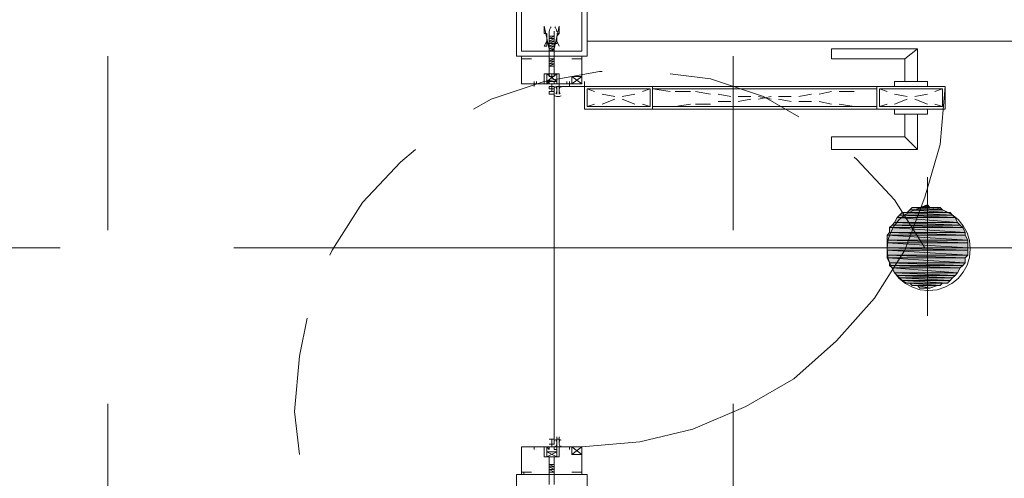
# Model space of a CAD drawing. Header units: millimetres. Extents: x 17 to 403, y 12 to 285.
# Tile 111 of 145: x 287.02 to 303.55, y 168.85 to 176.55. Entities that reach past the tile are written whole.
import ezdxf

# ---------------------------------------------------------------- set-up
doc = ezdxf.new("R2010")
doc.units = ezdxf.units.MM
doc.layers.add('FILL_FFFFFF', color=7, linetype='Continuous', true_color=0xffffff)
doc.layers.add('LINE_FFFFFF', color=7, linetype='Continuous', true_color=0xffffff)
doc.layers.add('LINE_000000', color=7, linetype='Continuous')

msp = doc.modelspace()

# ---------------------------------------------------------------- hatches: boundary and pattern name
at = {"layer": 'FILL_FFFFFF'}
h = msp.add_hatch(color=7, dxfattribs=at)
h.dxf.hatch_style = 1
h.paths.add_polyline_path([(302.26, 173.44), (302.302, 173.397), (302.133, 173.397), (302.26, 173.44)])
h = msp.add_hatch(color=7, dxfattribs=at)
h.dxf.hatch_style = 1
h.paths.add_polyline_path([(301.794, 173.27), (302.726, 173.228), (301.752, 173.228), (301.794, 173.27)])
h = msp.add_hatch(color=7, dxfattribs=at)
h.dxf.hatch_style = 1
h.paths.add_polyline_path([(301.837, 173.313), (302.683, 173.27), (301.794, 173.27), (301.837, 173.313)])
h = msp.add_hatch(color=7, dxfattribs=at)
h.dxf.hatch_style = 1
h.paths.add_polyline_path([(302.683, 173.27), (301.794, 173.27), (302.726, 173.228), (302.683, 173.27)])
h = msp.add_hatch(color=7, dxfattribs=at)
h.dxf.hatch_style = 1
h.paths.add_polyline_path([(301.921, 173.313), (302.641, 173.313), (301.837, 173.313), (301.921, 173.313)])
h = msp.add_hatch(color=7, dxfattribs=at)
h.dxf.hatch_style = 1
h.paths.add_polyline_path([(302.641, 173.313), (301.837, 173.313), (302.683, 173.27), (302.641, 173.313)])
h = msp.add_hatch(color=7, dxfattribs=at)
h.dxf.hatch_style = 1
h.paths.add_polyline_path([(301.964, 173.355), (302.599, 173.313), (301.921, 173.313), (301.964, 173.355)])
h = msp.add_hatch(color=7, dxfattribs=at)
h.dxf.hatch_style = 1
h.paths.add_polyline_path([(302.599, 173.313), (301.921, 173.313), (302.641, 173.313), (302.599, 173.313)])
h = msp.add_hatch(color=7, dxfattribs=at)
h.dxf.hatch_style = 1
h.paths.add_polyline_path([(302.006, 173.397), (302.514, 173.355), (301.964, 173.355), (302.006, 173.397)])
h = msp.add_hatch(color=7, dxfattribs=at)
h.dxf.hatch_style = 1
h.paths.add_polyline_path([(302.514, 173.355), (301.964, 173.355), (302.599, 173.313), (302.514, 173.355)])
h = msp.add_hatch(color=7, dxfattribs=at)
h.dxf.hatch_style = 1
h.paths.add_polyline_path([(302.091, 173.397), (302.472, 173.397), (302.006, 173.397), (302.091, 173.397)])
h = msp.add_hatch(color=7, dxfattribs=at)
h.dxf.hatch_style = 1
h.paths.add_polyline_path([(302.472, 173.397), (302.006, 173.397), (302.514, 173.355), (302.472, 173.397)])
h = msp.add_hatch(color=7, dxfattribs=at)
h.dxf.hatch_style = 1
h.paths.add_polyline_path([(302.133, 173.397), (302.429, 173.397), (302.091, 173.397), (302.133, 173.397)])
h = msp.add_hatch(color=7, dxfattribs=at)
h.dxf.hatch_style = 1
h.paths.add_polyline_path([(302.429, 173.397), (302.091, 173.397), (302.472, 173.397), (302.429, 173.397)])
h = msp.add_hatch(color=7, dxfattribs=at)
h.dxf.hatch_style = 1
h.paths.add_polyline_path([(302.302, 173.397), (302.133, 173.397), (302.429, 173.397), (302.302, 173.397)])
h = msp.add_hatch(color=7, dxfattribs=at)
h.dxf.hatch_style = 1
h.paths.add_polyline_path([(301.667, 173.101), (302.853, 173.059), (301.625, 173.059), (301.667, 173.101)])
h = msp.add_hatch(color=7, dxfattribs=at)
h.dxf.hatch_style = 1
h.paths.add_polyline_path([(301.71, 173.143), (302.81, 173.101), (301.667, 173.101), (301.71, 173.143)])
h = msp.add_hatch(color=7, dxfattribs=at)
h.dxf.hatch_style = 1
h.paths.add_polyline_path([(302.81, 173.101), (301.667, 173.101), (302.853, 173.059), (302.81, 173.101)])
h = msp.add_hatch(color=7, dxfattribs=at)
h.dxf.hatch_style = 1
h.paths.add_polyline_path([(301.752, 173.228), (302.768, 173.143), (301.71, 173.143), (301.752, 173.228)])
h = msp.add_hatch(color=7, dxfattribs=at)
h.dxf.hatch_style = 1
h.paths.add_polyline_path([(302.768, 173.143), (301.71, 173.143), (302.81, 173.101), (302.768, 173.143)])
h = msp.add_hatch(color=7, dxfattribs=at)
h.dxf.hatch_style = 1
h.paths.add_polyline_path([(302.726, 173.228), (301.752, 173.228), (302.768, 173.143), (302.726, 173.228)])
h = msp.add_hatch(color=7, dxfattribs=at)
h.dxf.hatch_style = 1
h.paths.add_polyline_path([(301.625, 172.974), (302.895, 172.932), (301.583, 172.932), (301.625, 172.974)])
h = msp.add_hatch(color=7, dxfattribs=at)
h.dxf.hatch_style = 1
h.paths.add_polyline_path([(302.895, 172.932), (301.583, 172.932), (302.937, 172.847), (302.895, 172.932)])
h = msp.add_hatch(color=7, dxfattribs=at)
h.dxf.hatch_style = 1
h.paths.add_polyline_path([(301.583, 172.932), (302.937, 172.847), (301.583, 172.847), (301.583, 172.932)])
h = msp.add_hatch(color=7, dxfattribs=at)
h.dxf.hatch_style = 1
h.paths.add_polyline_path([(302.853, 173.059), (301.625, 173.059), (302.895, 172.974), (302.853, 173.059)])
h = msp.add_hatch(color=7, dxfattribs=at)
h.dxf.hatch_style = 1
h.paths.add_polyline_path([(301.625, 173.059), (302.895, 172.974), (301.625, 172.974), (301.625, 173.059)])
h = msp.add_hatch(color=7, dxfattribs=at)
h.dxf.hatch_style = 1
h.paths.add_polyline_path([(302.895, 172.974), (301.625, 172.974), (302.895, 172.932), (302.895, 172.974)])
h = msp.add_hatch(color=7, dxfattribs=at)
h.dxf.hatch_style = 1
h.paths.add_polyline_path([(302.937, 172.847), (301.583, 172.847), (302.937, 172.805), (302.937, 172.847)])
h = msp.add_hatch(color=7, dxfattribs=at)
h.dxf.hatch_style = 1
h.paths.add_polyline_path([(301.583, 172.847), (302.937, 172.805), (301.583, 172.805), (301.583, 172.847)])
h = msp.add_hatch(color=7, dxfattribs=at)
h.dxf.hatch_style = 1
h.paths.add_polyline_path([(302.937, 172.805), (301.583, 172.805), (302.937, 172.72), (302.937, 172.805)])
h = msp.add_hatch(color=7, dxfattribs=at)
h.dxf.hatch_style = 1
h.paths.add_polyline_path([(301.583, 172.805), (302.937, 172.72), (301.583, 172.72), (301.583, 172.805)])
h = msp.add_hatch(color=7, dxfattribs=at)
h.dxf.hatch_style = 1
h.paths.add_polyline_path([(302.937, 172.72), (301.583, 172.72), (302.937, 172.678), (302.937, 172.72)])
h = msp.add_hatch(color=7, dxfattribs=at)
h.dxf.hatch_style = 1
h.paths.add_polyline_path([(301.583, 172.72), (302.937, 172.678), (301.583, 172.678), (301.583, 172.72)])
h = msp.add_hatch(color=7, dxfattribs=at)
h.dxf.hatch_style = 1
h.paths.add_polyline_path([(302.937, 172.678), (301.583, 172.678), (302.937, 172.593), (302.937, 172.678)])
h = msp.add_hatch(color=7, dxfattribs=at)
h.dxf.hatch_style = 1
h.paths.add_polyline_path([(301.583, 172.678), (302.937, 172.593), (301.583, 172.593), (301.583, 172.678)])
h = msp.add_hatch(color=7, dxfattribs=at)
h.dxf.hatch_style = 1
h.paths.add_polyline_path([(302.937, 172.593), (301.583, 172.593), (302.895, 172.551), (302.937, 172.593)])
h = msp.add_hatch(color=7, dxfattribs=at)
h.dxf.hatch_style = 1
h.paths.add_polyline_path([(301.583, 172.593), (302.895, 172.551), (301.583, 172.551), (301.583, 172.593)])
h = msp.add_hatch(color=7, dxfattribs=at)
h.dxf.hatch_style = 1
h.paths.add_polyline_path([(302.895, 172.551), (301.583, 172.551), (302.895, 172.466), (302.895, 172.551)])
h = msp.add_hatch(color=7, dxfattribs=at)
h.dxf.hatch_style = 1
h.paths.add_polyline_path([(301.583, 172.551), (302.895, 172.466), (301.625, 172.466), (301.583, 172.551)])
h = msp.add_hatch(color=7, dxfattribs=at)
h.dxf.hatch_style = 1
h.paths.add_polyline_path([(302.895, 172.466), (301.625, 172.466), (302.853, 172.424), (302.895, 172.466)])
h = msp.add_hatch(color=7, dxfattribs=at)
h.dxf.hatch_style = 1
h.paths.add_polyline_path([(301.625, 172.466), (302.853, 172.424), (301.625, 172.424), (301.625, 172.466)])
h = msp.add_hatch(color=7, dxfattribs=at)
h.dxf.hatch_style = 1
h.paths.add_polyline_path([(302.853, 172.424), (301.625, 172.424), (302.81, 172.381), (302.853, 172.424)])
h = msp.add_hatch(color=7, dxfattribs=at)
h.dxf.hatch_style = 1
h.paths.add_polyline_path([(301.625, 172.424), (302.81, 172.381), (301.667, 172.381), (301.625, 172.424)])
h = msp.add_hatch(color=7, dxfattribs=at)
h.dxf.hatch_style = 1
h.paths.add_polyline_path([(302.81, 172.381), (301.667, 172.381), (302.768, 172.297), (302.81, 172.381)])
h = msp.add_hatch(color=7, dxfattribs=at)
h.dxf.hatch_style = 1
h.paths.add_polyline_path([(301.667, 172.381), (302.768, 172.297), (301.71, 172.297), (301.667, 172.381)])
h = msp.add_hatch(color=7, dxfattribs=at)
h.dxf.hatch_style = 1
h.paths.add_polyline_path([(302.768, 172.297), (301.71, 172.297), (302.726, 172.254), (302.768, 172.297)])
h = msp.add_hatch(color=7, dxfattribs=at)
h.dxf.hatch_style = 1
h.paths.add_polyline_path([(301.71, 172.297), (302.726, 172.254), (301.752, 172.254), (301.71, 172.297)])
h = msp.add_hatch(color=7, dxfattribs=at)
h.dxf.hatch_style = 1
h.paths.add_polyline_path([(302.726, 172.254), (301.752, 172.254), (302.683, 172.212), (302.726, 172.254)])
h = msp.add_hatch(color=7, dxfattribs=at)
h.dxf.hatch_style = 1
h.paths.add_polyline_path([(301.752, 172.254), (302.683, 172.212), (301.794, 172.212), (301.752, 172.254)])
h = msp.add_hatch(color=7, dxfattribs=at)
h.dxf.hatch_style = 1
h.paths.add_polyline_path([(302.683, 172.212), (301.794, 172.212), (302.641, 172.17), (302.683, 172.212)])
h = msp.add_hatch(color=7, dxfattribs=at)
h.dxf.hatch_style = 1
h.paths.add_polyline_path([(301.794, 172.212), (302.641, 172.17), (301.837, 172.17), (301.794, 172.212)])
h = msp.add_hatch(color=7, dxfattribs=at)
h.dxf.hatch_style = 1
h.paths.add_polyline_path([(302.641, 172.17), (301.837, 172.17), (302.599, 172.127), (302.641, 172.17)])
h = msp.add_hatch(color=7, dxfattribs=at)
h.dxf.hatch_style = 1
h.paths.add_polyline_path([(301.837, 172.17), (302.599, 172.127), (301.921, 172.127), (301.837, 172.17)])
h = msp.add_hatch(color=7, dxfattribs=at)
h.dxf.hatch_style = 1
h.paths.add_polyline_path([(302.599, 172.127), (301.921, 172.127), (302.514, 172.127), (302.599, 172.127)])
h = msp.add_hatch(color=7, dxfattribs=at)
h.dxf.hatch_style = 1
h.paths.add_polyline_path([(301.921, 172.127), (302.514, 172.127), (301.964, 172.127), (301.921, 172.127)])
h = msp.add_hatch(color=7, dxfattribs=at)
h.dxf.hatch_style = 1
h.paths.add_polyline_path([(302.514, 172.127), (301.964, 172.127), (302.472, 172.085), (302.514, 172.127)])
h = msp.add_hatch(color=7, dxfattribs=at)
h.dxf.hatch_style = 1
h.paths.add_polyline_path([(301.964, 172.127), (302.472, 172.085), (302.006, 172.085), (301.964, 172.127)])
h = msp.add_hatch(color=7, dxfattribs=at)
h.dxf.hatch_style = 1
h.paths.add_polyline_path([(302.472, 172.085), (302.006, 172.085), (302.429, 172.085), (302.472, 172.085)])
h = msp.add_hatch(color=7, dxfattribs=at)
h.dxf.hatch_style = 1
h.paths.add_polyline_path([(302.006, 172.085), (302.429, 172.085), (302.091, 172.085), (302.006, 172.085)])
h = msp.add_hatch(color=7, dxfattribs=at)
h.dxf.hatch_style = 1
h.paths.add_polyline_path([(302.091, 172.085), (302.133, 172.043), (302.302, 172.043), (302.091, 172.085)])
h = msp.add_hatch(color=7, dxfattribs=at)
h.dxf.hatch_style = 1
h.paths.add_polyline_path([(302.091, 172.085), (302.429, 172.085), (302.302, 172.043), (302.091, 172.085)])
h = msp.add_hatch(color=7, dxfattribs=at)
h.dxf.hatch_style = 1
h.paths.add_polyline_path([(302.133, 172.043), (302.302, 172.043), (302.26, 172.043), (302.133, 172.043)])

# ---------------------------------------------------------------- linework, layer by layer
at = {"layer": 'LINE_000000', "lineweight": 0}
for p, q in [((295.36, 185.505), (295.36, 175.937)), ((296.545, 175.937), (296.545, 184.277)), ((295.91, 176.276), (295.91, 176.361)), ((295.995, 176.276), (295.91, 176.234)), ((295.995, 176.276), (295.91, 176.234)), ((295.995, 176.276), (295.91, 176.276)), ((295.91, 176.234), (295.91, 176.276)), ((295.91, 176.276), (295.91, 176.276)), ((295.91, 176.234), (295.91, 176.234)), ((295.91, 176.234), (295.91, 176.234)), ((295.995, 176.234), (295.91, 176.191)), ((295.995, 176.234), (295.91, 176.234)), ((295.91, 176.234), (295.91, 176.234)), ((295.91, 176.234), (295.91, 176.234)), ((295.91, 176.234), (295.91, 176.234)), ((295.91, 176.191), (295.91, 176.234)), ((295.995, 176.276), (295.995, 176.361)), ((295.995, 176.276), (295.995, 176.276)), ((295.995, 176.276), (295.995, 176.276)), ((295.995, 176.276), (295.995, 176.276)), ((295.995, 176.276), (295.995, 176.276)), ((295.995, 176.276), (295.995, 176.234)), ((295.995, 176.234), (295.995, 176.234)), ((295.995, 176.234), (295.995, 176.234)), ((295.995, 176.234), (295.995, 176.234)), ((295.995, 176.234), (295.995, 176.234)), ((295.995, 176.234), (295.995, 176.191)), ((295.995, 176.191), (295.91, 176.191)), ((295.995, 176.191), (295.91, 176.191)), ((295.91, 176.191), (295.91, 176.191)), ((295.91, 176.191), (295.91, 176.191)), ((295.91, 176.191), (295.91, 176.191)), ((295.91, 176.191), (295.91, 176.191)), ((295.91, 176.149), (295.91, 176.191)), ((295.995, 176.191), (295.91, 176.149)), ((295.995, 176.149), (295.91, 176.107)), ((295.995, 176.149), (295.91, 176.107)), ((295.91, 176.149), (295.91, 176.149)), ((295.91, 176.149), (295.91, 176.149)), ((295.91, 176.149), (295.91, 176.149)), ((295.91, 176.107), (295.91, 176.149)), ((295.995, 176.149), (295.91, 176.149)), ((295.91, 176.149), (295.91, 176.149)), ((295.995, 176.107), (295.91, 176.107)), ((295.91, 176.107), (295.91, 176.107)), ((295.91, 176.107), (295.91, 176.107)), ((295.995, 176.107), (295.91, 176.064)), ((295.91, 176.107), (295.91, 176.107)), ((295.91, 176.107), (295.91, 176.107)), ((295.91, 176.064), (295.91, 176.107)), ((295.995, 176.064), (295.91, 176.022)), ((295.995, 176.064), (295.91, 176.064)), ((295.91, 176.064), (295.91, 176.064)), ((295.91, 176.064), (295.91, 176.064)), ((295.91, 176.064), (295.91, 176.064)), ((295.91, 176.022), (295.91, 176.064)), ((295.91, 176.064), (295.91, 176.064)), ((295.995, 176.064), (295.952, 176.022)), ((295.995, 176.191), (295.995, 176.191)), ((295.995, 176.191), (295.995, 176.191)), ((295.995, 176.191), (295.995, 176.191)), ((295.995, 176.191), (295.995, 176.191)), ((295.995, 176.191), (295.995, 176.149)), ((295.995, 176.149), (295.995, 176.149)), ((295.995, 176.149), (295.995, 176.149)), ((295.995, 176.149), (295.995, 176.149)), ((295.995, 176.149), (295.995, 176.107)), ((295.995, 176.149), (295.995, 176.149)), ((295.995, 176.149), (295.995, 176.149)), ((295.995, 176.107), (295.995, 176.107)), ((295.995, 176.107), (295.995, 176.107)), ((295.995, 176.107), (295.995, 176.107)), ((295.995, 176.107), (295.995, 176.064)), ((295.995, 176.064), (295.995, 176.064)), ((295.995, 176.064), (295.995, 176.064)), ((295.995, 176.064), (295.995, 176.064)), ((295.995, 176.064), (295.995, 176.064)), ((295.995, 176.064), (295.995, 176.064)), ((295.995, 176.064), (295.995, 176.022)), ((308.695, 176.191), (296.545, 176.191)), ((301.879, 175.895), (302.091, 176.064)), ((288.502, 175.937), (288.502, 173.016)), ((295.36, 175.937), (296.545, 175.937)), ((295.402, 175.937), (295.402, 175.937)), ((295.444, 175.937), (295.444, 175.937)), ((295.444, 175.937), (295.444, 175.895)), ((295.444, 175.937), (295.444, 175.937)), ((295.487, 175.937), (295.487, 175.937)), ((295.487, 175.937), (295.487, 175.937)), ((295.487, 175.937), (295.487, 175.937)), ((295.487, 175.937), (295.487, 175.937)), ((295.487, 175.895), (295.487, 175.895)), ((295.487, 175.895), (295.487, 175.895)), ((295.91, 176.022), (295.91, 176.022)), ((295.995, 175.895), (295.91, 175.853)), ((295.952, 175.895), (295.91, 175.895)), ((295.91, 175.895), (295.91, 175.895)), ((295.91, 175.853), (295.91, 175.895)), ((295.952, 175.937), (295.952, 175.937)), ((295.995, 175.895), (295.995, 175.853)), ((296.418, 175.937), (296.418, 175.937)), ((296.418, 175.937), (296.418, 175.937)), ((296.46, 175.895), (296.46, 175.937)), ((296.46, 175.895), (296.46, 175.937)), ((296.46, 175.895), (296.46, 175.895)), ((296.503, 175.937), (296.503, 175.937)), ((299, 175.937), (299, 173.016)), ((295.995, 175.853), (295.91, 175.81)), ((295.995, 175.853), (295.91, 175.853)), ((295.91, 175.853), (295.91, 175.853)), ((295.91, 175.853), (295.91, 175.853)), ((295.91, 175.853), (295.91, 175.853)), ((295.995, 175.853), (295.91, 175.81)), ((295.91, 175.853), (295.91, 175.853)), ((295.91, 175.81), (295.91, 175.853)), ((295.995, 175.81), (295.91, 175.768)), ((295.995, 175.81), (295.91, 175.81)), ((295.91, 175.81), (295.91, 175.81)), ((295.91, 175.81), (295.91, 175.81)), ((295.91, 175.81), (295.91, 175.81)), ((295.91, 175.81), (295.91, 175.81)), ((295.91, 175.81), (295.91, 175.81)), ((295.91, 175.768), (295.91, 175.81)), ((295.995, 175.768), (295.91, 175.768)), ((295.91, 175.768), (295.91, 175.768)), ((295.91, 175.768), (295.91, 175.768)), ((295.91, 175.768), (295.91, 175.768)), ((295.995, 175.768), (295.91, 175.768)), ((295.91, 175.768), (295.91, 175.768)), ((295.995, 175.853), (295.995, 175.853)), ((295.995, 175.853), (295.995, 175.853)), ((295.995, 175.853), (295.995, 175.853)), ((295.995, 175.853), (295.995, 175.853)), ((295.995, 175.853), (295.995, 175.853)), ((295.995, 175.853), (295.995, 175.81)), ((295.995, 175.81), (295.995, 175.81)), ((295.995, 175.81), (295.995, 175.81)), ((295.995, 175.81), (295.995, 175.81)), ((295.995, 175.81), (295.995, 175.768)), ((295.995, 175.81), (295.995, 175.81)), ((295.995, 175.768), (295.995, 175.768)), ((295.995, 175.768), (295.995, 175.768)), ((296.037, 175.514), (295.868, 175.641)), ((296.037, 175.641), (295.868, 175.514)), ((296.037, 175.514), (295.868, 175.641)), ((296.037, 175.641), (295.868, 175.514)), ((296.46, 175.472), (296.291, 175.599)), ((296.291, 175.472), (296.46, 175.599)), ((295.656, 175.472), (295.656, 175.514)), ((295.656, 175.429), (295.656, 175.514)), ((295.656, 175.472), (295.656, 175.472)), ((295.656, 175.472), (295.656, 175.472)), ((295.656, 175.472), (295.698, 175.472)), ((295.698, 175.514), (295.698, 175.472)), ((295.995, 175.302), (295.995, 175.429)), ((296.037, 175.302), (296.037, 175.429)), ((296.079, 175.302), (296.079, 175.429)), ((296.206, 175.472), (296.206, 175.514)), ((296.249, 175.472), (296.206, 175.472)), ((296.249, 175.472), (296.206, 175.472)), ((296.249, 175.429), (296.249, 175.514)), ((296.249, 175.514), (296.249, 175.472)), ((296.249, 175.429), (296.249, 175.514)), ((296.249, 175.472), (296.249, 175.472)), ((296.249, 175.472), (296.249, 175.472)), ((296.545, 175.429), (296.46, 175.429)), ((296.503, 175.387), (296.503, 175.514)), ((296.503, 175.429), (296.503, 175.429)), ((296.503, 175.429), (296.503, 175.429)), ((295.995, 175.302), (295.995, 169.503)), ((296.545, 175.387), (296.672, 175.345)), ((296.799, 175.302), (297.011, 175.26)), ((297.349, 175.302), (297.138, 175.26)), ((297.603, 175.387), (297.476, 175.345)), ((297.646, 175.387), (297.942, 175.345)), ((298.027, 175.345), (298.281, 175.345)), ((298.365, 175.345), (298.619, 175.302)), ((298.746, 175.302), (298.958, 175.26)), ((299.085, 175.26), (299.297, 175.26)), ((299.635, 175.26), (299.424, 175.218)), ((299.424, 175.26), (299.635, 175.218)), ((299.974, 175.26), (299.762, 175.26)), ((300.313, 175.302), (300.101, 175.26)), ((300.651, 175.345), (300.44, 175.302)), ((301.032, 175.345), (300.778, 175.345)), ((301.413, 175.387), (301.117, 175.387)), ((301.456, 175.387), (301.583, 175.345)), ((301.71, 175.302), (301.921, 175.26)), ((302.26, 175.302), (302.048, 175.26)), ((302.514, 175.387), (302.387, 175.345)), ((296.672, 175.133), (296.545, 175.091)), ((297.011, 175.218), (296.799, 175.133)), ((297.138, 175.218), (297.349, 175.133)), ((297.476, 175.133), (297.603, 175.091)), ((297.942, 175.091), (297.646, 175.091)), ((298.281, 175.133), (298.027, 175.091)), ((298.619, 175.133), (298.365, 175.133)), ((298.958, 175.175), (298.746, 175.175)), ((299.297, 175.218), (299.085, 175.175)), ((299.762, 175.218), (299.974, 175.175)), ((300.101, 175.175), (300.313, 175.175)), ((300.44, 175.175), (300.651, 175.133)), ((300.778, 175.133), (301.032, 175.091)), ((301.117, 175.091), (301.413, 175.091)), ((301.583, 175.133), (301.456, 175.091)), ((301.921, 175.218), (301.71, 175.133)), ((302.048, 175.218), (302.26, 175.133)), ((302.387, 175.133), (302.514, 175.091)), ((301.879, 174.583), (302.091, 174.371)), ((302.26, 173.905), (302.26, 171.577)), ((287.697, 172.72), (284.776, 172.72)), ((308.144, 172.72), (290.618, 172.72)), ((301.075, 172.72), (303.403, 172.72)), ((301.075, 172.72), (303.445, 172.72)), ((288.502, 170.095), (288.502, 152.612)), ((299, 170.095), (299, 152.612)), ((295.995, 169.418), (295.995, 169.545)), ((296.037, 169.376), (296.037, 169.545)), ((296.079, 169.418), (296.079, 169.545)), ((295.656, 169.376), (295.656, 169.376)), ((295.656, 169.376), (295.656, 169.376)), ((295.656, 169.376), (295.656, 169.376)), ((295.656, 169.376), (295.698, 169.376)), ((295.656, 169.376), (295.656, 169.333)), ((295.656, 169.333), (295.656, 169.333)), ((295.698, 169.333), (295.698, 169.333)), ((296.037, 169.291), (295.868, 169.206)), ((296.037, 169.206), (295.868, 169.291)), ((296.037, 169.291), (295.868, 169.206)), ((296.037, 169.206), (295.868, 169.291)), ((296.249, 169.376), (296.206, 169.376)), ((296.249, 169.376), (296.206, 169.376)), ((296.206, 169.333), (296.206, 169.333)), ((296.249, 169.376), (296.249, 169.333)), ((296.249, 169.376), (296.249, 169.376)), ((296.249, 169.376), (296.249, 169.376)), ((296.249, 169.376), (296.249, 169.376)), ((296.249, 169.376), (296.249, 169.333)), ((296.249, 169.333), (296.249, 169.333)), ((296.46, 169.376), (296.291, 169.249)), ((296.291, 169.376), (296.46, 169.249)), ((295.487, 168.952), (295.487, 168.91)), ((295.487, 168.952), (295.487, 168.91)), ((295.995, 169.037), (295.91, 169.079)), ((295.91, 169.079), (295.91, 169.037)), ((295.91, 169.079), (295.91, 169.079)), ((295.91, 169.079), (295.91, 169.079)), ((295.995, 169.079), (295.91, 169.079)), ((295.91, 169.079), (295.91, 169.079)), ((295.995, 169.037), (295.91, 169.037)), ((295.995, 168.995), (295.91, 169.037)), ((295.995, 168.995), (295.91, 169.037)), ((295.91, 169.037), (295.91, 168.995)), ((295.91, 169.037), (295.91, 169.037)), ((295.91, 169.037), (295.91, 169.037)), ((295.91, 169.037), (295.91, 169.037)), ((295.91, 169.037), (295.91, 169.037)), ((295.995, 168.995), (295.91, 168.995)), ((295.995, 168.952), (295.91, 168.995)), ((295.91, 168.995), (295.91, 168.995)), ((295.91, 168.995), (295.91, 168.952)), ((295.91, 168.995), (295.91, 168.995)), ((295.91, 168.995), (295.91, 168.995)), ((295.91, 168.995), (295.91, 168.995)), ((295.995, 168.952), (295.91, 168.952)), ((295.952, 168.952), (295.91, 168.952)), ((295.91, 168.952), (295.91, 168.952)), ((295.91, 168.952), (295.91, 168.952)), ((295.91, 168.952), (295.91, 168.952)), ((295.995, 169.079), (295.995, 169.079)), ((295.995, 169.037), (295.995, 169.079)), ((295.995, 169.037), (295.995, 169.037)), ((295.995, 168.995), (295.995, 169.037)), ((295.995, 169.037), (295.995, 169.037)), ((295.995, 169.037), (295.995, 169.037)), ((295.995, 168.995), (295.995, 168.995)), ((295.995, 168.952), (295.995, 168.995)), ((295.995, 168.995), (295.995, 168.995)), ((295.995, 168.995), (295.995, 168.995)), ((295.995, 168.995), (295.995, 168.995)), ((295.995, 168.995), (295.995, 168.995)), ((295.995, 168.952), (295.995, 168.952)), ((295.995, 168.952), (295.995, 168.952)), ((295.36, 168.91), (296.545, 168.91)), ((295.36, 168.91), (295.36, 158.792)), ((295.402, 168.91), (295.402, 168.91)), ((295.444, 168.91), (295.444, 168.91)), ((295.444, 168.91), (295.444, 168.91)), ((295.487, 168.91), (295.487, 168.91)), ((295.487, 168.91), (295.487, 168.91)), ((295.487, 168.91), (295.487, 168.91)), ((295.952, 168.91), (295.952, 168.91)), ((296.418, 168.91), (296.418, 168.91)), ((296.418, 168.91), (296.418, 168.91)), ((296.503, 168.91), (296.503, 168.91)), ((296.545, 168.91), (296.545, 159.978))]:
    msp.add_line(p, q, dxfattribs=at)
for points in [[(295.444, 176.022), (295.444, 176.699), (296.46, 176.699), (296.46, 176.022), (295.444, 176.022)], [(295.995, 176.022), (295.995, 176.064), (296.079, 176.445), (296.079, 176.403), (296.079, 176.361), (296.079, 176.318), (296.037, 176.318), (296.079, 176.318), (296.037, 176.276), (296.037, 176.234), (296.037, 176.191), (296.037, 176.149), (295.995, 176.149), (295.995, 176.107), (295.995, 176.064), (295.995, 175.895), (295.91, 175.895), (295.91, 176.064), (295.91, 176.107), (295.91, 176.149), (295.868, 176.149), (295.868, 176.191), (295.868, 176.234), (295.868, 176.276), (295.868, 176.318), (295.825, 176.318), (295.825, 176.361), (295.825, 176.403), (295.825, 176.445), (295.91, 176.064), (295.91, 176.022), (295.995, 176.022)], [(295.868, 176.191), (295.825, 176.107), (295.868, 176.107), (295.868, 176.191)], [(296.037, 176.191), (296.079, 176.107), (296.037, 176.191)], [(295.444, 175.895), (295.444, 175.937), (295.444, 175.895)], [(296.037, 175.641), (296.037, 175.514), (295.868, 175.514), (295.868, 175.641), (296.037, 175.641)], [(296.037, 175.641), (296.037, 175.514), (295.868, 175.514), (295.868, 175.641), (296.037, 175.641)], [(296.291, 175.472), (296.46, 175.472), (296.46, 175.599), (296.291, 175.599), (296.291, 175.472)], [(295.952, 175.472), (296.037, 175.472), (296.037, 175.514), (295.995, 175.514), (295.995, 175.472), (295.91, 175.472), (295.91, 175.514), (295.868, 175.472), (295.952, 175.472), (295.952, 175.429), (295.91, 175.429), (295.91, 175.387), (295.952, 175.387), (295.952, 175.429), (295.952, 175.345), (295.91, 175.345), (295.91, 175.302), (295.995, 175.302), (295.995, 175.345), (295.952, 175.345), (295.952, 175.429), (295.952, 175.387), (295.995, 175.387), (295.995, 175.429), (295.952, 175.429), (295.952, 175.472)], [(295.952, 175.472), (296.037, 175.472), (296.037, 175.514), (295.995, 175.514), (295.995, 175.472), (295.91, 175.472), (295.91, 175.514), (295.868, 175.472), (295.952, 175.472), (295.952, 175.429), (295.91, 175.429), (295.91, 175.387), (295.952, 175.387), (295.952, 175.429), (295.952, 175.345), (295.91, 175.345), (295.91, 175.302), (295.995, 175.302), (295.995, 175.345), (295.952, 175.345), (295.952, 175.429), (295.952, 175.387), (295.995, 175.387), (295.995, 175.429), (295.952, 175.429), (295.952, 175.472)], [(296.503, 175.429), (296.503, 175.048), (296.503, 175.429)], [(297.646, 175.429), (297.646, 175.048), (296.503, 175.048), (296.503, 175.429), (297.646, 175.429)], [(297.646, 175.429), (297.646, 175.048), (301.413, 175.048), (301.413, 175.429), (297.646, 175.429)], [(301.413, 175.429), (301.413, 175.048), (302.556, 175.048), (302.556, 175.429), (301.413, 175.429)], [(297.603, 175.387), (297.603, 175.091), (296.545, 175.091), (296.545, 175.387), (297.603, 175.387)], [(297.646, 175.387), (297.646, 175.091), (301.413, 175.091), (301.413, 175.387), (297.646, 175.387)], [(301.456, 175.387), (301.456, 175.091), (302.514, 175.091), (302.514, 175.387), (301.456, 175.387)], [(302.98, 172.699), (302.965, 172.84), (302.925, 172.971), (302.86, 173.089), (302.775, 173.193), (302.672, 173.278), (302.553, 173.342), (302.422, 173.383), (302.281, 173.397), (302.14, 173.383), (302.009, 173.342), (301.891, 173.278), (301.787, 173.193), (301.702, 173.089), (301.638, 172.971), (301.597, 172.84), (301.583, 172.699), (301.597, 172.558), (301.638, 172.427), (301.702, 172.308), (301.787, 172.205), (301.891, 172.12), (302.009, 172.055), (302.14, 172.015), (302.281, 172), (302.422, 172.015), (302.553, 172.055), (302.672, 172.12), (302.775, 172.205), (302.86, 172.308), (302.925, 172.427), (302.965, 172.558), (302.98, 172.699)], [(295.952, 169.376), (296.037, 169.376), (296.037, 169.333), (295.995, 169.333), (295.995, 169.376), (295.91, 169.376), (295.91, 169.333), (295.868, 169.376), (295.952, 169.376), (295.952, 169.418), (295.91, 169.418), (295.952, 169.418), (295.952, 169.503), (295.91, 169.503), (295.995, 169.503), (295.952, 169.503), (295.952, 169.418), (295.995, 169.418), (295.952, 169.418), (295.952, 169.376)], [(295.952, 169.376), (296.037, 169.376), (296.037, 169.333), (295.995, 169.333), (295.995, 169.376), (295.91, 169.376), (295.91, 169.333), (295.868, 169.376), (295.952, 169.376), (295.952, 169.418), (295.91, 169.418), (295.952, 169.418), (295.952, 169.503), (295.91, 169.503), (295.995, 169.503), (295.952, 169.503), (295.952, 169.418), (295.995, 169.418), (295.952, 169.418), (295.952, 169.376)], [(296.037, 169.206), (296.037, 169.291), (295.868, 169.291), (295.868, 169.206), (296.037, 169.206)], [(296.037, 169.206), (296.037, 169.291), (295.868, 169.291), (295.868, 169.206), (296.037, 169.206)], [(296.291, 169.376), (296.46, 169.376), (296.46, 169.249), (296.291, 169.249), (296.291, 169.376)], [(295.444, 168.91), (295.444, 168.952), (295.444, 168.91)], [(295.444, 168.91), (295.444, 168.952), (295.444, 168.91)], [(296.46, 168.91), (296.46, 168.952), (296.46, 168.91), (296.46, 168.952), (296.46, 168.91)]]:
    msp.add_lwpolyline(points, close=True, dxfattribs=at)
for points in [[(295.944, 176.433), (295.936, 176.424), (295.93, 176.414), (295.924, 176.403), (295.92, 176.392), (295.916, 176.381), (295.913, 176.369), (295.911, 176.358), (295.91, 176.346)], [(296.037, 176.346), (296.036, 176.358), (296.034, 176.369), (296.031, 176.381), (296.027, 176.392), (296.023, 176.403), (296.017, 176.414), (296.011, 176.424), (296.003, 176.433)], [(302.091, 175.514), (302.091, 176.064), (300.651, 176.064), (300.651, 175.895), (301.879, 175.895), (301.879, 175.514)], [(295.444, 175.472), (295.868, 175.472), (295.868, 175.641), (295.952, 175.641), (296.037, 175.641), (296.037, 175.472), (296.46, 175.472), (296.46, 175.895), (296.333, 175.895), (296.291, 175.895), (296.376, 175.895), (296.46, 175.895), (296.46, 175.472), (296.249, 175.472)], [(295.656, 175.472), (295.444, 175.472), (295.444, 175.895), (295.529, 175.895), (295.614, 175.895), (295.571, 175.895), (295.444, 175.895), (295.444, 175.472)], [(295.91, 175.768), (295.91, 175.641), (295.91, 175.599), (295.952, 175.599), (295.952, 175.641), (295.952, 175.599), (295.995, 175.599), (295.995, 175.641), (295.995, 175.768)], [(296.799, 175.683), (296.757, 175.683), (295.825, 175.514), (294.936, 175.218), (294.64, 175.048)], [(296.206, 175.472), (296.079, 175.472), (296.079, 175.641), (295.825, 175.641), (295.825, 175.472), (295.698, 175.472)], [(300.101, 174.921), (299.508, 175.26), (298.619, 175.556), (297.942, 175.641)], [(296.109, 175.416), (296.097, 175.422), (296.084, 175.426), (296.071, 175.429), (296.058, 175.429), (296.045, 175.429), (296.032, 175.426), (296.019, 175.422), (296.007, 175.416)], [(296.024, 175.304), (296.029, 175.319), (296.034, 175.334), (296.036, 175.35), (296.037, 175.366), (296.036, 175.382), (296.034, 175.397), (296.029, 175.413), (296.024, 175.428)], [(296.46, 175.429), (296.079, 175.429), (296.079, 175.472), (296.46, 175.472)], [(296.093, 175.428), (296.087, 175.413), (296.083, 175.397), (296.08, 175.382), (296.079, 175.366), (296.08, 175.35), (296.083, 175.334), (296.087, 175.319), (296.093, 175.304)], [(302.556, 175.429), (302.472, 174.456), (302.218, 173.567), (301.879, 172.678), (301.371, 171.873), (300.736, 171.154), (300.016, 170.519), (299.212, 170.053), (298.323, 169.672), (297.434, 169.46), (296.46, 169.376)], [(296.503, 175.429), (296.503, 175.048), (297.646, 175.048), (297.646, 175.175)], [(301.413, 175.429), (301.413, 175.048), (297.646, 175.048), (297.646, 175.175)], [(301.413, 175.048), (302.556, 175.048), (302.556, 175.429)], [(302.26, 175.429), (302.26, 175.514), (301.71, 175.514), (301.71, 175.429)], [(296.007, 175.273), (296.019, 175.267), (296.032, 175.263), (296.045, 175.261), (296.058, 175.26), (296.071, 175.261), (296.084, 175.263), (296.097, 175.267), (296.109, 175.273)], [(302.091, 174.964), (302.091, 174.371), (300.651, 174.371), (300.651, 174.583), (301.879, 174.583), (301.879, 174.964)], [(302.26, 175.048), (302.26, 174.964), (301.71, 174.964), (301.71, 175.048)], [(293.666, 174.371), (293.412, 174.159), (292.777, 173.482), (292.269, 172.678), (292.227, 172.593)], [(302.218, 172.72), (301.71, 173.524), (301.075, 174.202), (301.032, 174.244)], [(291.846, 171.535), (291.719, 170.9), (291.634, 169.968), (291.719, 169.249)], [(296.109, 169.489), (296.097, 169.495), (296.084, 169.499), (296.071, 169.502), (296.058, 169.503), (296.045, 169.502), (296.032, 169.499), (296.019, 169.495), (296.007, 169.489)], [(296.024, 169.377), (296.029, 169.392), (296.034, 169.408), (296.036, 169.423), (296.037, 169.439), (296.036, 169.455), (296.034, 169.471), (296.029, 169.486), (296.024, 169.501)], [(296.093, 169.501), (296.087, 169.486), (296.083, 169.471), (296.08, 169.455), (296.079, 169.439), (296.08, 169.423), (296.083, 169.408), (296.087, 169.392), (296.093, 169.377)], [(295.444, 169.376), (295.868, 169.376), (295.868, 169.206), (295.952, 169.206), (296.037, 169.206), (296.037, 169.376), (296.46, 169.376), (296.46, 168.952), (296.333, 168.952), (296.291, 168.952), (296.376, 168.952), (296.46, 168.952), (296.46, 169.376), (296.249, 169.376)], [(295.656, 169.376), (295.444, 169.376), (295.444, 168.952), (295.529, 168.952), (295.614, 168.952), (295.571, 168.952), (295.444, 168.952), (295.444, 169.376)], [(296.206, 169.376), (296.079, 169.376), (296.079, 169.206), (295.825, 169.206), (295.825, 169.376), (295.698, 169.376)], [(296.007, 169.389), (296.019, 169.383), (296.032, 169.379), (296.045, 169.376), (296.058, 169.376), (296.071, 169.376), (296.084, 169.379), (296.097, 169.383), (296.109, 169.389)], [(295.91, 169.079), (295.91, 169.206), (295.952, 169.206), (295.995, 169.206), (295.995, 169.079)], [(295.995, 168.741), (295.995, 168.952), (295.91, 168.952), (295.91, 168.741)]]:
    msp.add_lwpolyline(points, dxfattribs=at)
at = {"layer": 'LINE_FFFFFF', "lineweight": 0}
for points in [[(302.26, 173.44), (302.302, 173.397), (302.133, 173.397), (302.26, 173.44)], [(301.794, 173.27), (302.726, 173.228), (301.752, 173.228), (301.794, 173.27)], [(301.837, 173.313), (302.683, 173.27), (301.794, 173.27), (301.837, 173.313)], [(302.683, 173.27), (301.794, 173.27), (302.726, 173.228), (302.683, 173.27)], [(301.921, 173.313), (302.641, 173.313), (301.837, 173.313), (301.921, 173.313)], [(302.641, 173.313), (301.837, 173.313), (302.683, 173.27), (302.641, 173.313)], [(301.964, 173.355), (302.599, 173.313), (301.921, 173.313), (301.964, 173.355)], [(302.599, 173.313), (301.921, 173.313), (302.641, 173.313), (302.599, 173.313)], [(302.006, 173.397), (302.514, 173.355), (301.964, 173.355), (302.006, 173.397)], [(302.514, 173.355), (301.964, 173.355), (302.599, 173.313), (302.514, 173.355)], [(302.091, 173.397), (302.472, 173.397), (302.006, 173.397), (302.091, 173.397)], [(302.472, 173.397), (302.006, 173.397), (302.514, 173.355), (302.472, 173.397)], [(302.133, 173.397), (302.429, 173.397), (302.091, 173.397), (302.133, 173.397)], [(302.429, 173.397), (302.091, 173.397), (302.472, 173.397), (302.429, 173.397)], [(302.302, 173.397), (302.133, 173.397), (302.429, 173.397), (302.302, 173.397)], [(301.667, 173.101), (302.853, 173.059), (301.625, 173.059), (301.667, 173.101)], [(301.71, 173.143), (302.81, 173.101), (301.667, 173.101), (301.71, 173.143)], [(302.81, 173.101), (301.667, 173.101), (302.853, 173.059), (302.81, 173.101)], [(301.752, 173.228), (302.768, 173.143), (301.71, 173.143), (301.752, 173.228)], [(302.768, 173.143), (301.71, 173.143), (302.81, 173.101), (302.768, 173.143)], [(302.726, 173.228), (301.752, 173.228), (302.768, 173.143), (302.726, 173.228)], [(301.625, 172.974), (302.895, 172.932), (301.583, 172.932), (301.625, 172.974)], [(302.895, 172.932), (301.583, 172.932), (302.937, 172.847), (302.895, 172.932)], [(301.583, 172.932), (302.937, 172.847), (301.583, 172.847), (301.583, 172.932)], [(302.853, 173.059), (301.625, 173.059), (302.895, 172.974), (302.853, 173.059)], [(301.625, 173.059), (302.895, 172.974), (301.625, 172.974), (301.625, 173.059)], [(302.895, 172.974), (301.625, 172.974), (302.895, 172.932), (302.895, 172.974)], [(302.937, 172.847), (301.583, 172.847), (302.937, 172.805), (302.937, 172.847)], [(301.583, 172.847), (302.937, 172.805), (301.583, 172.805), (301.583, 172.847)], [(302.937, 172.805), (301.583, 172.805), (302.937, 172.72), (302.937, 172.805)], [(301.583, 172.805), (302.937, 172.72), (301.583, 172.72), (301.583, 172.805)], [(302.937, 172.72), (301.583, 172.72), (302.937, 172.678), (302.937, 172.72)], [(301.583, 172.72), (302.937, 172.678), (301.583, 172.678), (301.583, 172.72)], [(302.937, 172.678), (301.583, 172.678), (302.937, 172.593), (302.937, 172.678)], [(301.583, 172.678), (302.937, 172.593), (301.583, 172.593), (301.583, 172.678)], [(302.937, 172.593), (301.583, 172.593), (302.895, 172.551), (302.937, 172.593)], [(301.583, 172.593), (302.895, 172.551), (301.583, 172.551), (301.583, 172.593)], [(302.895, 172.551), (301.583, 172.551), (302.895, 172.466), (302.895, 172.551)], [(301.583, 172.551), (302.895, 172.466), (301.625, 172.466), (301.583, 172.551)], [(302.895, 172.466), (301.625, 172.466), (302.853, 172.424), (302.895, 172.466)], [(301.625, 172.466), (302.853, 172.424), (301.625, 172.424), (301.625, 172.466)], [(302.853, 172.424), (301.625, 172.424), (302.81, 172.381), (302.853, 172.424)], [(301.625, 172.424), (302.81, 172.381), (301.667, 172.381), (301.625, 172.424)], [(302.81, 172.381), (301.667, 172.381), (302.768, 172.297), (302.81, 172.381)], [(301.667, 172.381), (302.768, 172.297), (301.71, 172.297), (301.667, 172.381)], [(302.768, 172.297), (301.71, 172.297), (302.726, 172.254), (302.768, 172.297)], [(301.71, 172.297), (302.726, 172.254), (301.752, 172.254), (301.71, 172.297)], [(302.726, 172.254), (301.752, 172.254), (302.683, 172.212), (302.726, 172.254)], [(301.752, 172.254), (302.683, 172.212), (301.794, 172.212), (301.752, 172.254)], [(302.683, 172.212), (301.794, 172.212), (302.641, 172.17), (302.683, 172.212)], [(301.794, 172.212), (302.641, 172.17), (301.837, 172.17), (301.794, 172.212)], [(302.641, 172.17), (301.837, 172.17), (302.599, 172.127), (302.641, 172.17)], [(301.837, 172.17), (302.599, 172.127), (301.921, 172.127), (301.837, 172.17)], [(302.599, 172.127), (301.921, 172.127), (302.514, 172.127), (302.599, 172.127)], [(301.921, 172.127), (302.514, 172.127), (301.964, 172.127), (301.921, 172.127)], [(302.514, 172.127), (301.964, 172.127), (302.472, 172.085), (302.514, 172.127)], [(301.964, 172.127), (302.472, 172.085), (302.006, 172.085), (301.964, 172.127)], [(302.472, 172.085), (302.006, 172.085), (302.429, 172.085), (302.472, 172.085)], [(302.006, 172.085), (302.429, 172.085), (302.091, 172.085), (302.006, 172.085)], [(302.091, 172.085), (302.133, 172.043), (302.302, 172.043), (302.091, 172.085)], [(302.091, 172.085), (302.429, 172.085), (302.302, 172.043), (302.091, 172.085)], [(302.133, 172.043), (302.302, 172.043), (302.26, 172.043), (302.133, 172.043)]]:
    msp.add_lwpolyline(points, close=True, dxfattribs=at)

doc.saveas('drawing.dxf')
